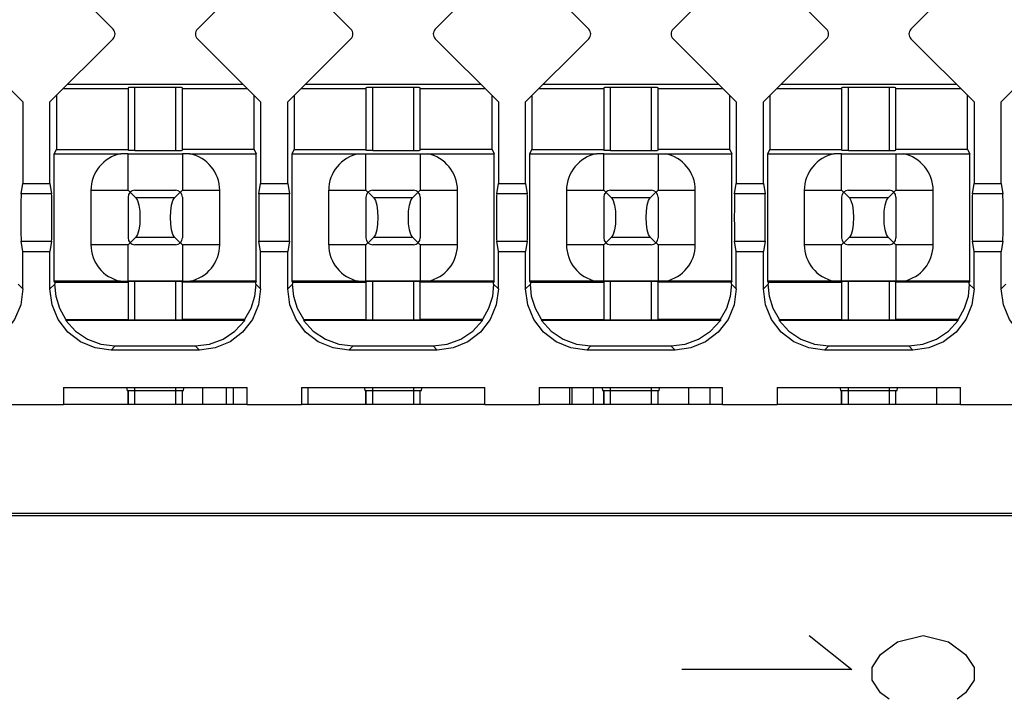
# Model space of a CAD drawing. Extents: x 0 to 1680, y 0 to 1188.
# Tile 39 of 53: x 1304 to 1318, y 1066 to 1076. Entities that reach past the tile are written whole.
import ezdxf

# ---------------------------------------------------------------- set-up
doc = ezdxf.new("R2010")
doc.units = 0
doc.header["$LTSCALE"] = 92.4
doc.layers.get('0').update_dxf_attribs({"linetype": 'CONTINUOUS'})
for name, color, linetype in [('02___PRT_ALL_AXES', 7, 'CONTINUOUS'), ('03___PRT_ALL_CURVES', 7, 'CONTINUOUS'), ('ALL_FEATURES', 7, 'CONTINUOUS')]:
    doc.layers.add(name, color=color, linetype=linetype)

msp = doc.modelspace()

# ---------------------------------------------------------------- linework, layer by layer
at = {"color": 7, "linetype": 'CONTINUOUS'}
for p, q in [((1305.146, 1070.324), (1305.146, 1070.124)), ((1305.946, 1070.124), (1305.946, 1070.324)), ((1306.246, 1070.124), (1306.246, 1070.374)), ((1306.596, 1070.124), (1306.596, 1070.374)), ((1306.696, 1070.124), (1306.696, 1070.374)), ((1307.796, 1070.124), (1307.796, 1070.374)), ((1308.646, 1070.324), (1308.646, 1070.124)), ((1309.446, 1070.124), (1309.446, 1070.324)), ((1311.646, 1070.124), (1311.646, 1070.374)), ((1311.68, 1070.124), (1311.68, 1070.374)), ((1311.996, 1070.124), (1311.996, 1070.374)), ((1312.146, 1070.324), (1312.146, 1070.124)), ((1312.946, 1070.124), (1312.946, 1070.324)), ((1313.396, 1070.124), (1313.396, 1070.374)), ((1313.712, 1070.124), (1313.712, 1070.374)), ((1315.646, 1070.324), (1315.646, 1070.124)), ((1316.446, 1070.124), (1316.446, 1070.324)), ((1317.046, 1070.124), (1317.046, 1070.374))]:
    msp.add_line(p, q, dxfattribs=at)
at = {"color": 9, "linetype": 'CONTINUOUS'}
for p, q in [((1305.246, 1070.124), (1305.246, 1070.324)), ((1305.846, 1070.324), (1305.846, 1070.124)), ((1308.746, 1070.124), (1308.746, 1070.324)), ((1309.346, 1070.324), (1309.346, 1070.124)), ((1312.246, 1070.124), (1312.246, 1070.324)), ((1312.846, 1070.324), (1312.846, 1070.124)), ((1315.746, 1070.124), (1315.746, 1070.324)), ((1316.346, 1070.324), (1316.346, 1070.124))]:
    msp.add_line(p, q, dxfattribs=at)
at = {"layer": '02___PRT_ALL_AXES', "color": 7, "linetype": 'CONTINUOUS'}
for p, q in [((1306.896, 1070.124), (1304.196, 1070.124)), ((1310.396, 1070.124), (1307.696, 1070.124)), ((1313.896, 1070.124), (1311.196, 1070.124)), ((1317.396, 1070.124), (1314.696, 1070.124))]:
    msp.add_line(p, q, dxfattribs=at)
at = {"layer": '03___PRT_ALL_CURVES', "color": 4, "linetype": 'CONTINUOUS'}
for p, q in [((1315.171, 1066.724), (1315.796, 1066.224)), ((1316.471, 1066.63), (1316.846, 1066.724)), ((1316.846, 1066.724), (1317.221, 1066.63)), ((1316.221, 1066.443), (1316.471, 1066.63)), ((1317.221, 1066.63), (1317.471, 1066.443)), ((1316.096, 1066.255), (1316.221, 1066.443)), ((1317.471, 1066.443), (1317.596, 1066.255)), ((1316.096, 1066.068), (1316.096, 1066.255)), ((1317.596, 1066.255), (1317.596, 1066.068)), ((1315.796, 1066.224), (1313.296, 1066.224)), ((1316.221, 1065.88), (1316.096, 1066.068)), ((1317.596, 1066.068), (1317.471, 1065.88)), ((1316.346, 1065.786), (1316.221, 1065.88)), ((1317.471, 1065.88), (1317.346, 1065.786))]:
    msp.add_line(p, q, dxfattribs=at)
at = {"layer": 'ALL_FEATURES', "color": 7, "linetype": 'CONTINUOUS'}
for p, q in [((1304.925, 1075.645), (1304.646, 1075.924)), ((1306.446, 1075.924), (1306.167, 1075.645)), ((1308.425, 1075.645), (1308.146, 1075.924)), ((1309.946, 1075.924), (1309.667, 1075.645)), ((1311.925, 1075.645), (1311.646, 1075.924)), ((1313.446, 1075.924), (1313.167, 1075.645)), ((1315.425, 1075.645), (1315.146, 1075.924)), ((1316.946, 1075.924), (1316.667, 1075.645)), ((1302.667, 1075.503), (1303.596, 1074.574)), ((1303.996, 1074.574), (1304.925, 1075.503)), ((1306.167, 1075.503), (1307.096, 1074.574)), ((1307.496, 1074.574), (1308.425, 1075.503)), ((1309.667, 1075.503), (1310.596, 1074.574)), ((1310.996, 1074.574), (1311.925, 1075.503)), ((1313.167, 1075.503), (1314.096, 1074.574)), ((1314.496, 1074.574), (1315.425, 1075.503)), ((1316.667, 1075.503), (1317.596, 1074.574)), ((1317.996, 1074.574), (1318.925, 1075.503)), ((1304.258, 1074.836), (1306.834, 1074.836)), ((1305.146, 1074.784), (1305.146, 1073.863)), ((1305.846, 1074.786), (1305.246, 1074.786)), ((1305.946, 1073.863), (1305.946, 1074.784)), ((1307.758, 1074.836), (1310.334, 1074.836)), ((1308.646, 1074.784), (1308.646, 1073.863)), ((1309.346, 1074.786), (1308.746, 1074.786)), ((1309.446, 1073.863), (1309.446, 1074.784)), ((1311.258, 1074.836), (1313.834, 1074.836)), ((1312.146, 1074.784), (1312.146, 1073.863)), ((1312.846, 1074.786), (1312.246, 1074.786)), ((1312.946, 1073.863), (1312.946, 1074.784)), ((1314.758, 1074.836), (1317.334, 1074.836)), ((1315.646, 1074.784), (1315.646, 1073.863)), ((1316.346, 1074.786), (1315.746, 1074.786)), ((1316.446, 1073.863), (1316.446, 1074.784)), ((1304.09, 1074.668), (1304.09, 1073.874)), ((1304.196, 1074.774), (1305.146, 1074.774)), ((1305.946, 1074.774), (1306.896, 1074.774)), ((1307.002, 1073.874), (1307.002, 1074.668)), ((1307.59, 1074.668), (1307.59, 1073.874)), ((1307.696, 1074.774), (1308.646, 1074.774)), ((1309.446, 1074.774), (1310.396, 1074.774)), ((1310.502, 1073.874), (1310.502, 1074.668)), ((1311.09, 1074.668), (1311.09, 1073.874)), ((1311.196, 1074.774), (1312.146, 1074.774)), ((1312.946, 1074.774), (1313.896, 1074.774)), ((1314.002, 1073.874), (1314.002, 1074.668)), ((1314.59, 1074.668), (1314.59, 1073.874)), ((1314.696, 1074.774), (1315.646, 1074.774)), ((1316.446, 1074.774), (1317.396, 1074.774)), ((1317.502, 1073.874), (1317.502, 1074.668)), ((1303.596, 1074.574), (1303.596, 1073.374)), ((1303.996, 1073.374), (1303.996, 1074.574)), ((1307.096, 1074.574), (1307.096, 1073.374)), ((1307.496, 1073.374), (1307.496, 1074.574)), ((1310.596, 1074.574), (1310.596, 1073.374)), ((1310.996, 1073.374), (1310.996, 1074.574)), ((1314.096, 1074.574), (1314.096, 1073.374)), ((1314.496, 1073.374), (1314.496, 1074.574)), ((1317.596, 1074.574), (1317.596, 1073.374)), ((1317.996, 1073.374), (1317.996, 1074.574)), ((1304.059, 1073.812), (1304.09, 1073.874)), ((1304.059, 1071.937), (1304.059, 1073.812)), ((1304.059, 1073.812), (1305.039, 1073.812)), ((1304.09, 1073.874), (1305.146, 1073.874)), ((1305.146, 1073.812), (1305.039, 1073.812)), ((1305.146, 1073.812), (1305.946, 1073.812)), ((1305.246, 1073.862), (1305.846, 1073.862)), ((1307.002, 1073.874), (1305.946, 1073.874)), ((1306.052, 1073.812), (1305.946, 1073.812)), ((1306.052, 1073.812), (1307.033, 1073.812)), ((1307.002, 1073.874), (1307.033, 1073.812)), ((1307.033, 1071.937), (1307.033, 1073.812)), ((1307.559, 1073.812), (1307.59, 1073.874)), ((1307.559, 1071.937), (1307.559, 1073.812)), ((1307.559, 1073.812), (1308.539, 1073.812)), ((1307.59, 1073.874), (1308.646, 1073.874)), ((1308.539, 1073.812), (1308.646, 1073.812)), ((1308.646, 1073.812), (1309.446, 1073.812)), ((1308.746, 1073.862), (1309.346, 1073.862)), ((1310.502, 1073.874), (1309.446, 1073.874)), ((1309.446, 1073.812), (1309.552, 1073.812)), ((1309.552, 1073.812), (1310.533, 1073.812)), ((1310.502, 1073.874), (1310.533, 1073.812)), ((1310.533, 1071.937), (1310.533, 1073.812)), ((1311.059, 1073.812), (1311.09, 1073.874)), ((1311.059, 1071.937), (1311.059, 1073.812)), ((1311.059, 1073.812), (1312.039, 1073.812)), ((1311.09, 1073.874), (1312.146, 1073.874)), ((1312.146, 1073.812), (1312.039, 1073.812)), ((1312.146, 1073.812), (1312.946, 1073.812)), ((1312.246, 1073.862), (1312.846, 1073.862)), ((1314.002, 1073.874), (1312.946, 1073.874)), ((1312.946, 1073.812), (1313.052, 1073.812)), ((1313.052, 1073.812), (1314.033, 1073.812)), ((1314.002, 1073.874), (1314.033, 1073.812)), ((1314.033, 1071.937), (1314.033, 1073.812)), ((1314.559, 1073.812), (1314.59, 1073.874)), ((1314.559, 1071.937), (1314.559, 1073.812)), ((1314.559, 1073.812), (1315.539, 1073.812)), ((1314.59, 1073.874), (1315.646, 1073.874)), ((1315.646, 1073.812), (1315.539, 1073.812)), ((1315.646, 1073.812), (1316.446, 1073.812)), ((1315.746, 1073.862), (1316.346, 1073.862)), ((1317.502, 1073.874), (1316.446, 1073.874)), ((1316.446, 1073.812), (1316.552, 1073.812)), ((1316.552, 1073.812), (1317.533, 1073.812)), ((1317.502, 1073.874), (1317.533, 1073.812)), ((1317.533, 1071.937), (1317.533, 1073.812)), ((1303.571, 1073.223), (1303.596, 1073.374)), ((1303.596, 1073.374), (1303.996, 1073.374)), ((1303.996, 1073.374), (1304.02, 1073.223)), ((1307.071, 1073.223), (1307.096, 1073.374)), ((1307.096, 1073.374), (1307.496, 1073.374)), ((1307.496, 1073.374), (1307.52, 1073.223)), ((1310.571, 1073.223), (1310.596, 1073.374)), ((1310.596, 1073.374), (1310.996, 1073.374)), ((1310.996, 1073.374), (1311.02, 1073.223)), ((1314.071, 1073.223), (1314.096, 1073.374)), ((1314.096, 1073.374), (1314.496, 1073.374)), ((1314.496, 1073.374), (1314.52, 1073.223)), ((1317.571, 1073.223), (1317.596, 1073.374)), ((1317.596, 1073.374), (1317.996, 1073.374)), ((1317.996, 1073.374), (1318.02, 1073.223)), ((1304.597, 1073.274), (1304.597, 1072.474)), ((1305.146, 1073.274), (1305.175, 1073.245)), ((1305.178, 1073.247), (1305.261, 1073.164)), ((1305.246, 1073.274), (1305.846, 1073.274)), ((1305.914, 1073.247), (1305.83, 1073.164)), ((1305.917, 1073.245), (1305.946, 1073.274)), ((1306.494, 1072.474), (1306.494, 1073.274)), ((1308.097, 1073.274), (1308.097, 1072.474)), ((1308.646, 1073.274), (1308.675, 1073.245)), ((1308.678, 1073.247), (1308.761, 1073.164)), ((1308.746, 1073.274), (1309.346, 1073.274)), ((1309.414, 1073.247), (1309.33, 1073.164)), ((1309.417, 1073.245), (1309.446, 1073.274)), ((1309.994, 1072.474), (1309.994, 1073.274)), ((1311.597, 1073.274), (1311.597, 1072.474)), ((1312.146, 1073.274), (1312.175, 1073.245)), ((1312.178, 1073.247), (1312.261, 1073.164)), ((1312.246, 1073.274), (1312.846, 1073.274)), ((1312.914, 1073.247), (1312.83, 1073.164)), ((1312.917, 1073.245), (1312.946, 1073.274)), ((1313.494, 1072.474), (1313.494, 1073.274)), ((1315.097, 1073.274), (1315.097, 1072.474)), ((1315.646, 1073.274), (1315.675, 1073.245)), ((1315.678, 1073.247), (1315.761, 1073.164)), ((1315.746, 1073.274), (1316.346, 1073.274)), ((1316.414, 1073.247), (1316.33, 1073.164)), ((1316.417, 1073.245), (1316.446, 1073.274)), ((1316.994, 1072.474), (1316.994, 1073.274)), ((1305.146, 1073.174), (1305.146, 1072.574)), ((1305.946, 1073.174), (1305.946, 1072.574)), ((1308.646, 1073.174), (1308.646, 1072.574)), ((1309.446, 1073.174), (1309.446, 1072.574)), ((1312.146, 1073.174), (1312.146, 1072.574)), ((1312.946, 1073.174), (1312.946, 1072.574)), ((1315.646, 1073.174), (1315.646, 1072.574)), ((1316.446, 1073.174), (1316.446, 1072.574)), ((1303.596, 1072.374), (1303.571, 1072.524)), ((1304.02, 1072.524), (1303.996, 1072.374)), ((1305.146, 1072.474), (1305.175, 1072.503)), ((1305.261, 1072.584), (1305.178, 1072.501)), ((1305.846, 1072.474), (1305.246, 1072.474)), ((1305.914, 1072.501), (1305.83, 1072.584)), ((1305.917, 1072.503), (1305.946, 1072.474)), ((1307.096, 1072.374), (1307.071, 1072.524)), ((1307.52, 1072.524), (1307.496, 1072.374)), ((1308.646, 1072.474), (1308.675, 1072.503)), ((1308.761, 1072.584), (1308.678, 1072.501)), ((1309.346, 1072.474), (1308.746, 1072.474)), ((1309.414, 1072.501), (1309.33, 1072.584)), ((1309.417, 1072.503), (1309.446, 1072.474)), ((1310.596, 1072.374), (1310.571, 1072.524)), ((1311.02, 1072.524), (1310.996, 1072.374)), ((1312.146, 1072.474), (1312.175, 1072.503)), ((1312.261, 1072.584), (1312.178, 1072.501)), ((1312.846, 1072.474), (1312.246, 1072.474)), ((1312.914, 1072.501), (1312.83, 1072.584)), ((1312.917, 1072.503), (1312.946, 1072.474)), ((1314.096, 1072.374), (1314.071, 1072.524)), ((1314.52, 1072.524), (1314.496, 1072.374)), ((1315.646, 1072.474), (1315.675, 1072.503)), ((1315.761, 1072.584), (1315.678, 1072.501)), ((1316.346, 1072.474), (1315.746, 1072.474)), ((1316.414, 1072.501), (1316.33, 1072.584)), ((1316.417, 1072.503), (1316.446, 1072.474)), ((1317.596, 1072.374), (1317.571, 1072.524)), ((1318.02, 1072.524), (1317.996, 1072.374)), ((1303.596, 1071.824), (1303.596, 1072.374)), ((1303.596, 1072.374), (1303.996, 1072.374)), ((1303.996, 1071.824), (1303.996, 1072.374)), ((1307.096, 1071.824), (1307.096, 1072.374)), ((1307.096, 1072.374), (1307.496, 1072.374)), ((1307.496, 1071.824), (1307.496, 1072.374)), ((1310.596, 1071.824), (1310.596, 1072.374)), ((1310.596, 1072.374), (1310.996, 1072.374)), ((1310.996, 1071.824), (1310.996, 1072.374)), ((1314.096, 1071.824), (1314.096, 1072.374)), ((1314.096, 1072.374), (1314.496, 1072.374)), ((1314.496, 1071.824), (1314.496, 1072.374)), ((1317.596, 1071.824), (1317.596, 1072.374)), ((1317.596, 1072.374), (1317.996, 1072.374)), ((1317.996, 1071.824), (1317.996, 1072.374)), ((1304.066, 1071.924), (1304.059, 1071.937)), ((1305.034, 1071.937), (1304.059, 1071.937)), ((1304.066, 1071.924), (1304.066, 1071.894)), ((1304.066, 1071.924), (1305.146, 1071.924)), ((1305.034, 1071.937), (1305.146, 1071.937)), ((1305.946, 1071.937), (1305.146, 1071.937)), ((1305.146, 1071.929), (1305.146, 1071.369)), ((1305.846, 1071.931), (1305.246, 1071.931)), ((1305.946, 1071.937), (1306.058, 1071.937)), ((1305.946, 1071.369), (1305.946, 1071.929)), ((1307.026, 1071.924), (1305.946, 1071.924)), ((1307.033, 1071.937), (1306.058, 1071.937)), ((1307.033, 1071.937), (1307.026, 1071.924)), ((1307.026, 1071.894), (1307.026, 1071.924)), ((1307.566, 1071.924), (1307.559, 1071.937)), ((1308.534, 1071.937), (1307.559, 1071.937)), ((1307.566, 1071.924), (1307.566, 1071.894)), ((1307.566, 1071.924), (1308.646, 1071.924)), ((1308.534, 1071.937), (1308.646, 1071.937)), ((1309.446, 1071.937), (1308.646, 1071.937)), ((1308.646, 1071.929), (1308.646, 1071.369)), ((1309.346, 1071.931), (1308.746, 1071.931)), ((1309.558, 1071.937), (1309.446, 1071.937)), ((1309.446, 1071.369), (1309.446, 1071.929)), ((1310.526, 1071.924), (1309.446, 1071.924)), ((1310.533, 1071.937), (1309.558, 1071.937)), ((1310.533, 1071.937), (1310.526, 1071.924)), ((1310.526, 1071.894), (1310.526, 1071.924)), ((1311.066, 1071.924), (1311.059, 1071.937)), ((1312.034, 1071.937), (1311.059, 1071.937)), ((1311.066, 1071.924), (1311.066, 1071.894)), ((1311.066, 1071.924), (1312.146, 1071.924)), ((1312.146, 1071.937), (1312.034, 1071.937)), ((1312.946, 1071.937), (1312.146, 1071.937)), ((1312.146, 1071.929), (1312.146, 1071.369)), ((1312.846, 1071.931), (1312.246, 1071.931)), ((1313.058, 1071.937), (1312.946, 1071.937)), ((1312.946, 1071.369), (1312.946, 1071.929)), ((1314.026, 1071.924), (1312.946, 1071.924)), ((1314.033, 1071.937), (1313.058, 1071.937)), ((1314.033, 1071.937), (1314.026, 1071.924)), ((1314.026, 1071.894), (1314.026, 1071.924)), ((1314.566, 1071.924), (1314.559, 1071.937)), ((1315.534, 1071.937), (1314.559, 1071.937)), ((1314.566, 1071.924), (1314.566, 1071.894)), ((1314.566, 1071.924), (1315.646, 1071.924)), ((1315.646, 1071.937), (1315.534, 1071.937)), ((1316.446, 1071.937), (1315.646, 1071.937)), ((1315.646, 1071.929), (1315.646, 1071.369)), ((1316.346, 1071.931), (1315.746, 1071.931)), ((1316.558, 1071.937), (1316.446, 1071.937)), ((1316.446, 1071.369), (1316.446, 1071.929)), ((1317.526, 1071.924), (1316.446, 1071.924)), ((1317.533, 1071.937), (1316.558, 1071.937)), ((1317.533, 1071.937), (1317.526, 1071.924)), ((1317.526, 1071.894), (1317.526, 1071.924)), ((1306.863, 1071.358), (1304.229, 1071.358)), ((1304.23, 1071.374), (1304.23, 1071.358)), ((1304.231, 1071.374), (1305.146, 1071.374)), ((1305.246, 1071.367), (1305.846, 1071.367)), ((1306.861, 1071.374), (1305.946, 1071.374)), ((1306.863, 1071.358), (1306.861, 1071.374)), ((1310.363, 1071.358), (1307.729, 1071.358)), ((1307.73, 1071.374), (1307.73, 1071.358)), ((1307.731, 1071.374), (1308.646, 1071.374)), ((1308.746, 1071.367), (1309.346, 1071.367)), ((1310.361, 1071.374), (1309.446, 1071.374)), ((1310.363, 1071.358), (1310.361, 1071.374)), ((1313.863, 1071.358), (1311.229, 1071.358)), ((1311.23, 1071.374), (1311.23, 1071.358)), ((1311.231, 1071.374), (1312.146, 1071.374)), ((1312.246, 1071.367), (1312.846, 1071.367)), ((1313.861, 1071.374), (1312.946, 1071.374)), ((1317.363, 1071.358), (1314.729, 1071.358)), ((1314.73, 1071.374), (1314.73, 1071.358)), ((1314.731, 1071.374), (1315.646, 1071.374)), ((1315.746, 1071.367), (1316.346, 1071.367)), ((1317.361, 1071.374), (1316.446, 1071.374)), ((1317.363, 1071.358), (1317.361, 1071.374)), ((1306.196, 1070.924), (1304.896, 1070.924)), ((1304.958, 1070.986), (1306.134, 1070.986)), ((1309.696, 1070.924), (1308.396, 1070.924)), ((1308.458, 1070.986), (1309.634, 1070.986)), ((1313.196, 1070.924), (1311.896, 1070.924)), ((1311.958, 1070.986), (1313.134, 1070.986)), ((1316.696, 1070.924), (1315.396, 1070.924)), ((1315.458, 1070.986), (1316.634, 1070.986)), ((1304.196, 1070.374), (1304.196, 1070.124)), ((1304.196, 1070.374), (1306.896, 1070.374)), ((1305.12, 1070.374), (1305.133, 1070.324)), ((1305.958, 1070.324), (1305.133, 1070.324)), ((1305.146, 1070.124), (1305.146, 1070.324)), ((1305.958, 1070.324), (1305.972, 1070.374)), ((1306.896, 1070.124), (1306.896, 1070.374)), ((1307.696, 1070.374), (1307.696, 1070.124)), ((1307.696, 1070.374), (1310.396, 1070.374)), ((1308.62, 1070.374), (1308.633, 1070.324)), ((1309.458, 1070.324), (1308.633, 1070.324)), ((1308.646, 1070.124), (1308.646, 1070.324)), ((1309.458, 1070.324), (1309.472, 1070.374)), ((1310.396, 1070.124), (1310.396, 1070.374)), ((1311.196, 1070.374), (1311.196, 1070.124)), ((1311.196, 1070.374), (1313.896, 1070.374)), ((1312.12, 1070.374), (1312.133, 1070.324)), ((1312.958, 1070.324), (1312.133, 1070.324)), ((1312.146, 1070.124), (1312.146, 1070.324)), ((1312.958, 1070.324), (1312.972, 1070.374)), ((1313.896, 1070.124), (1313.896, 1070.374)), ((1314.696, 1070.374), (1314.696, 1070.124)), ((1314.696, 1070.374), (1317.396, 1070.374)), ((1315.62, 1070.374), (1315.633, 1070.324)), ((1316.458, 1070.324), (1315.633, 1070.324)), ((1315.646, 1070.124), (1315.646, 1070.324)), ((1316.458, 1070.324), (1316.472, 1070.374)), ((1317.396, 1070.124), (1317.396, 1070.374)), ((1303.396, 1070.124), (1304.196, 1070.124)), ((1306.896, 1070.124), (1307.696, 1070.124)), ((1310.396, 1070.124), (1311.196, 1070.124)), ((1313.896, 1070.124), (1314.696, 1070.124)), ((1317.396, 1070.124), (1318.196, 1070.124)), ((1285.38, 1068.489), (1346.95, 1068.489)), ((1285.415, 1068.524), (1346.915, 1068.524))]:
    msp.add_line(p, q, dxfattribs=at)
at = {"layer": 'ALL_FEATURES', "color": 9, "linetype": 'CONTINUOUS'}
for p, q in [((1305.246, 1073.862), (1305.246, 1074.786)), ((1305.846, 1074.786), (1305.846, 1073.862)), ((1308.746, 1073.862), (1308.746, 1074.786)), ((1309.346, 1074.786), (1309.346, 1073.862)), ((1312.246, 1073.862), (1312.246, 1074.786)), ((1312.846, 1074.786), (1312.846, 1073.862)), ((1315.746, 1073.862), (1315.746, 1074.786)), ((1316.346, 1074.786), (1316.346, 1073.862)), ((1305.146, 1073.274), (1305.146, 1073.812)), ((1305.946, 1073.812), (1305.946, 1073.274)), ((1308.646, 1073.274), (1308.646, 1073.812)), ((1309.446, 1073.812), (1309.446, 1073.274)), ((1312.146, 1073.274), (1312.146, 1073.812)), ((1312.946, 1073.812), (1312.946, 1073.274)), ((1315.646, 1073.274), (1315.646, 1073.812)), ((1316.446, 1073.812), (1316.446, 1073.274)), ((1304.02, 1073.223), (1303.571, 1073.223)), ((1304.597, 1073.274), (1305.146, 1073.274)), ((1305.946, 1073.274), (1306.494, 1073.274)), ((1307.52, 1073.223), (1307.071, 1073.223)), ((1308.097, 1073.274), (1308.646, 1073.274)), ((1309.446, 1073.274), (1309.994, 1073.274)), ((1311.02, 1073.223), (1310.571, 1073.223)), ((1311.597, 1073.274), (1312.146, 1073.274)), ((1312.946, 1073.274), (1313.494, 1073.274)), ((1314.52, 1073.223), (1314.071, 1073.223)), ((1315.097, 1073.274), (1315.646, 1073.274)), ((1316.446, 1073.274), (1316.994, 1073.274)), ((1318.02, 1073.223), (1317.571, 1073.223)), ((1305.83, 1073.164), (1305.261, 1073.164)), ((1309.33, 1073.164), (1308.761, 1073.164)), ((1312.83, 1073.164), (1312.261, 1073.164)), ((1316.33, 1073.164), (1315.761, 1073.164)), ((1303.571, 1072.524), (1304.02, 1072.524)), ((1305.146, 1072.474), (1304.597, 1072.474)), ((1305.146, 1071.937), (1305.146, 1072.474)), ((1305.261, 1072.584), (1305.83, 1072.584)), ((1305.946, 1072.474), (1305.946, 1071.937)), ((1306.494, 1072.474), (1305.946, 1072.474)), ((1307.071, 1072.524), (1307.52, 1072.524)), ((1308.646, 1072.474), (1308.097, 1072.474)), ((1308.646, 1071.937), (1308.646, 1072.474)), ((1308.761, 1072.584), (1309.33, 1072.584)), ((1309.446, 1072.474), (1309.446, 1071.937)), ((1309.994, 1072.474), (1309.446, 1072.474)), ((1310.571, 1072.524), (1311.02, 1072.524)), ((1312.146, 1072.474), (1311.597, 1072.474)), ((1312.146, 1071.937), (1312.146, 1072.474)), ((1312.261, 1072.584), (1312.83, 1072.584)), ((1312.946, 1072.474), (1312.946, 1071.937)), ((1313.494, 1072.474), (1312.946, 1072.474)), ((1314.071, 1072.524), (1314.52, 1072.524)), ((1315.646, 1072.474), (1315.097, 1072.474)), ((1315.646, 1071.937), (1315.646, 1072.474)), ((1315.761, 1072.584), (1316.33, 1072.584)), ((1316.446, 1072.474), (1316.446, 1071.937)), ((1316.994, 1072.474), (1316.446, 1072.474)), ((1317.571, 1072.524), (1318.02, 1072.524)), ((1303.526, 1071.894), (1303.596, 1071.824)), ((1303.996, 1071.824), (1304.066, 1071.894)), ((1305.246, 1071.367), (1305.246, 1071.931)), ((1305.846, 1071.931), (1305.846, 1071.367)), ((1307.026, 1071.894), (1307.096, 1071.824)), ((1307.496, 1071.824), (1307.566, 1071.894)), ((1308.746, 1071.367), (1308.746, 1071.931)), ((1309.346, 1071.931), (1309.346, 1071.367)), ((1310.526, 1071.894), (1310.596, 1071.824)), ((1310.996, 1071.824), (1311.066, 1071.894)), ((1312.246, 1071.367), (1312.246, 1071.931)), ((1312.846, 1071.931), (1312.846, 1071.367)), ((1314.026, 1071.894), (1314.096, 1071.824)), ((1314.496, 1071.824), (1314.566, 1071.894)), ((1315.746, 1071.367), (1315.746, 1071.931)), ((1316.346, 1071.931), (1316.346, 1071.367)), ((1317.526, 1071.894), (1317.596, 1071.824)), ((1317.996, 1071.824), (1318.066, 1071.894)), ((1304.958, 1070.986), (1304.896, 1070.924)), ((1306.196, 1070.924), (1306.134, 1070.986)), ((1308.458, 1070.986), (1308.396, 1070.924)), ((1309.696, 1070.924), (1309.634, 1070.986)), ((1311.958, 1070.986), (1311.896, 1070.924)), ((1313.196, 1070.924), (1313.134, 1070.986)), ((1315.458, 1070.986), (1315.396, 1070.924)), ((1316.696, 1070.924), (1316.634, 1070.986)), ((1305.246, 1070.324), (1305.246, 1070.374)), ((1305.846, 1070.374), (1305.846, 1070.324)), ((1308.746, 1070.324), (1308.746, 1070.374)), ((1309.346, 1070.374), (1309.346, 1070.324)), ((1312.246, 1070.324), (1312.246, 1070.374)), ((1312.846, 1070.374), (1312.846, 1070.324)), ((1315.746, 1070.324), (1315.746, 1070.374)), ((1316.346, 1070.374), (1316.346, 1070.324))]:
    msp.add_line(p, q, dxfattribs=at)
at = {"layer": 'ALL_FEATURES', "color": 7, "linetype": 'CONTINUOUS'}
for points in [[(1305.246, 1074.786), (1305.196, 1074.786), (1305.159, 1074.785), (1305.146, 1074.784)], [(1305.946, 1074.784), (1305.932, 1074.785), (1305.896, 1074.786), (1305.846, 1074.786)], [(1308.746, 1074.786), (1308.696, 1074.786), (1308.659, 1074.785), (1308.646, 1074.784)], [(1309.446, 1074.784), (1309.432, 1074.785), (1309.396, 1074.786), (1309.346, 1074.786)], [(1312.246, 1074.786), (1312.196, 1074.786), (1312.159, 1074.785), (1312.146, 1074.784)], [(1312.946, 1074.784), (1312.932, 1074.785), (1312.896, 1074.786), (1312.846, 1074.786)], [(1315.746, 1074.786), (1315.696, 1074.786), (1315.659, 1074.785), (1315.646, 1074.784)], [(1316.446, 1074.784), (1316.432, 1074.785), (1316.396, 1074.786), (1316.346, 1074.786)], [(1305.246, 1073.862), (1305.196, 1073.862), (1305.159, 1073.862), (1305.146, 1073.863)], [(1305.846, 1073.862), (1305.896, 1073.862), (1305.932, 1073.862), (1305.946, 1073.863)], [(1308.746, 1073.862), (1308.696, 1073.862), (1308.659, 1073.862), (1308.646, 1073.863)], [(1309.346, 1073.862), (1309.396, 1073.862), (1309.432, 1073.862), (1309.446, 1073.863)], [(1312.246, 1073.862), (1312.196, 1073.862), (1312.159, 1073.862), (1312.146, 1073.863)], [(1312.846, 1073.862), (1312.896, 1073.862), (1312.932, 1073.862), (1312.946, 1073.863)], [(1315.746, 1073.862), (1315.696, 1073.862), (1315.659, 1073.862), (1315.646, 1073.863)], [(1316.346, 1073.862), (1316.396, 1073.862), (1316.432, 1073.862), (1316.446, 1073.863)], [(1303.571, 1073.223), (1303.57, 1073.192), (1303.569, 1073.115), (1303.569, 1073.003), (1303.568, 1072.874)], [(1304.023, 1072.874), (1304.023, 1073.003), (1304.023, 1073.115), (1304.022, 1073.192), (1304.02, 1073.223)], [(1307.071, 1073.223), (1307.07, 1073.192), (1307.069, 1073.115), (1307.069, 1073.003), (1307.068, 1072.874)], [(1307.523, 1072.874), (1307.523, 1073.003), (1307.523, 1073.115), (1307.522, 1073.192), (1307.52, 1073.223)], [(1310.571, 1073.223), (1310.57, 1073.192), (1310.569, 1073.115), (1310.569, 1073.003), (1310.568, 1072.874)], [(1311.023, 1072.874), (1311.023, 1073.003), (1311.023, 1073.115), (1311.022, 1073.192), (1311.02, 1073.223)], [(1314.071, 1073.223), (1314.07, 1073.192), (1314.069, 1073.115), (1314.069, 1073.003), (1314.068, 1072.874)], [(1314.523, 1072.874), (1314.523, 1073.003), (1314.523, 1073.115), (1314.522, 1073.192), (1314.52, 1073.223)], [(1317.571, 1073.223), (1317.57, 1073.192), (1317.569, 1073.115), (1317.569, 1073.003), (1317.568, 1072.874)], [(1318.023, 1072.874), (1318.023, 1073.003), (1318.023, 1073.115), (1318.022, 1073.192), (1318.02, 1073.223)], [(1305.261, 1073.164), (1305.285, 1073.123), (1305.305, 1073.055), (1305.317, 1072.969), (1305.321, 1072.874)], [(1305.771, 1072.874), (1305.775, 1072.969), (1305.787, 1073.055), (1305.806, 1073.122), (1305.83, 1073.164)], [(1308.761, 1073.164), (1308.785, 1073.123), (1308.805, 1073.055), (1308.817, 1072.969), (1308.821, 1072.874)], [(1309.271, 1072.874), (1309.275, 1072.969), (1309.287, 1073.055), (1309.306, 1073.122), (1309.33, 1073.164)], [(1312.261, 1073.164), (1312.285, 1073.123), (1312.305, 1073.055), (1312.317, 1072.969), (1312.321, 1072.874)], [(1312.771, 1072.874), (1312.775, 1072.969), (1312.787, 1073.055), (1312.806, 1073.122), (1312.83, 1073.164)], [(1315.761, 1073.164), (1315.785, 1073.123), (1315.805, 1073.055), (1315.817, 1072.969), (1315.821, 1072.874)], [(1316.271, 1072.874), (1316.275, 1072.969), (1316.287, 1073.055), (1316.306, 1073.122), (1316.33, 1073.164)], [(1303.568, 1072.874), (1303.569, 1072.744), (1303.569, 1072.633), (1303.57, 1072.556), (1303.571, 1072.524)], [(1304.02, 1072.524), (1304.022, 1072.556), (1304.023, 1072.633), (1304.023, 1072.744), (1304.023, 1072.874)], [(1305.321, 1072.874), (1305.317, 1072.778), (1305.305, 1072.693), (1305.286, 1072.625), (1305.261, 1072.584)], [(1305.83, 1072.584), (1305.806, 1072.625), (1305.787, 1072.693), (1305.775, 1072.779), (1305.771, 1072.874)], [(1307.068, 1072.874), (1307.069, 1072.744), (1307.069, 1072.633), (1307.07, 1072.556), (1307.071, 1072.524)], [(1307.52, 1072.524), (1307.522, 1072.556), (1307.523, 1072.633), (1307.523, 1072.744), (1307.523, 1072.874)], [(1308.821, 1072.874), (1308.817, 1072.778), (1308.805, 1072.693), (1308.786, 1072.625), (1308.761, 1072.584)], [(1309.33, 1072.584), (1309.306, 1072.625), (1309.287, 1072.693), (1309.275, 1072.779), (1309.271, 1072.874)], [(1310.568, 1072.874), (1310.569, 1072.744), (1310.569, 1072.633), (1310.57, 1072.556), (1310.571, 1072.524)], [(1311.02, 1072.524), (1311.022, 1072.556), (1311.023, 1072.633), (1311.023, 1072.744), (1311.023, 1072.874)], [(1312.321, 1072.874), (1312.317, 1072.778), (1312.305, 1072.693), (1312.286, 1072.625), (1312.261, 1072.584)], [(1312.83, 1072.584), (1312.806, 1072.625), (1312.787, 1072.693), (1312.775, 1072.779), (1312.771, 1072.874)], [(1314.068, 1072.874), (1314.069, 1072.744), (1314.069, 1072.633), (1314.07, 1072.556), (1314.071, 1072.524)], [(1314.52, 1072.524), (1314.522, 1072.556), (1314.523, 1072.633), (1314.523, 1072.744), (1314.523, 1072.874)], [(1315.821, 1072.874), (1315.817, 1072.778), (1315.805, 1072.693), (1315.786, 1072.625), (1315.761, 1072.584)], [(1316.33, 1072.584), (1316.306, 1072.625), (1316.287, 1072.693), (1316.275, 1072.779), (1316.271, 1072.874)], [(1317.568, 1072.874), (1317.569, 1072.744), (1317.569, 1072.633), (1317.57, 1072.556), (1317.571, 1072.524)], [(1318.02, 1072.524), (1318.022, 1072.556), (1318.023, 1072.633), (1318.023, 1072.744), (1318.023, 1072.874)], [(1304.231, 1071.374), (1304.14, 1071.534), (1304.085, 1071.71), (1304.066, 1071.894)], [(1305.246, 1071.931), (1305.196, 1071.931), (1305.159, 1071.93), (1305.146, 1071.929)], [(1305.946, 1071.929), (1305.932, 1071.93), (1305.896, 1071.931), (1305.846, 1071.931)], [(1307.026, 1071.894), (1307.007, 1071.71), (1306.951, 1071.534), (1306.861, 1071.374)], [(1307.731, 1071.374), (1307.64, 1071.534), (1307.585, 1071.71), (1307.566, 1071.894)], [(1308.746, 1071.931), (1308.696, 1071.931), (1308.659, 1071.93), (1308.646, 1071.929)], [(1309.446, 1071.929), (1309.432, 1071.93), (1309.396, 1071.931), (1309.346, 1071.931)], [(1310.526, 1071.894), (1310.507, 1071.71), (1310.451, 1071.534), (1310.361, 1071.374)], [(1311.231, 1071.374), (1311.14, 1071.534), (1311.085, 1071.71), (1311.066, 1071.894)], [(1312.246, 1071.931), (1312.196, 1071.931), (1312.159, 1071.93), (1312.146, 1071.929)], [(1312.946, 1071.929), (1312.932, 1071.93), (1312.896, 1071.931), (1312.846, 1071.931)], [(1314.026, 1071.894), (1314.007, 1071.71), (1313.951, 1071.534), (1313.861, 1071.374)], [(1314.731, 1071.374), (1314.64, 1071.534), (1314.585, 1071.71), (1314.566, 1071.894)], [(1315.746, 1071.931), (1315.696, 1071.931), (1315.659, 1071.93), (1315.646, 1071.929)], [(1316.446, 1071.929), (1316.432, 1071.93), (1316.396, 1071.931), (1316.346, 1071.931)], [(1317.526, 1071.894), (1317.507, 1071.71), (1317.451, 1071.534), (1317.361, 1071.374)], [(1303.596, 1071.824), (1303.565, 1071.59), (1303.475, 1071.373), (1303.332, 1071.187), (1303.146, 1071.045), (1302.929, 1070.955), (1302.696, 1070.924)], [(1304.896, 1070.924), (1304.662, 1070.955), (1304.445, 1071.045), (1304.259, 1071.187), (1304.117, 1071.373), (1304.027, 1071.59), (1303.996, 1071.824)], [(1307.096, 1071.824), (1307.065, 1071.59), (1306.975, 1071.373), (1306.832, 1071.187), (1306.646, 1071.045), (1306.429, 1070.955), (1306.196, 1070.924)], [(1308.396, 1070.924), (1308.162, 1070.955), (1307.945, 1071.045), (1307.759, 1071.187), (1307.617, 1071.373), (1307.527, 1071.59), (1307.496, 1071.824)], [(1310.596, 1071.824), (1310.565, 1071.59), (1310.475, 1071.373), (1310.332, 1071.187), (1310.146, 1071.045), (1309.929, 1070.955), (1309.696, 1070.924)], [(1311.896, 1070.924), (1311.662, 1070.955), (1311.445, 1071.045), (1311.259, 1071.187), (1311.117, 1071.373), (1311.027, 1071.59), (1310.996, 1071.824)], [(1314.096, 1071.824), (1314.065, 1071.59), (1313.975, 1071.373), (1313.832, 1071.187), (1313.646, 1071.045), (1313.429, 1070.955), (1313.196, 1070.924)], [(1315.396, 1070.924), (1315.162, 1070.955), (1314.945, 1071.045), (1314.759, 1071.187), (1314.617, 1071.373), (1314.527, 1071.59), (1314.496, 1071.824)], [(1317.596, 1071.824), (1317.565, 1071.59), (1317.475, 1071.373), (1317.332, 1071.187), (1317.146, 1071.045), (1316.929, 1070.955), (1316.696, 1070.924)], [(1318.896, 1070.924), (1318.662, 1070.955), (1318.445, 1071.045), (1318.259, 1071.187), (1318.117, 1071.373), (1318.027, 1071.59), (1317.996, 1071.824)], [(1304.229, 1071.358), (1304.372, 1071.203), (1304.549, 1071.084), (1304.747, 1071.011), (1304.958, 1070.986)], [(1305.146, 1071.369), (1305.159, 1071.368), (1305.196, 1071.367), (1305.246, 1071.367)], [(1305.846, 1071.367), (1305.896, 1071.367), (1305.932, 1071.368), (1305.946, 1071.369)], [(1306.134, 1070.986), (1306.344, 1071.011), (1306.543, 1071.084), (1306.719, 1071.203), (1306.863, 1071.358)], [(1307.729, 1071.358), (1307.872, 1071.203), (1308.049, 1071.084), (1308.247, 1071.011), (1308.458, 1070.986)], [(1308.646, 1071.369), (1308.659, 1071.368), (1308.696, 1071.367), (1308.746, 1071.367)], [(1309.346, 1071.367), (1309.396, 1071.367), (1309.432, 1071.368), (1309.446, 1071.369)], [(1309.634, 1070.986), (1309.844, 1071.011), (1310.043, 1071.084), (1310.219, 1071.203), (1310.363, 1071.358)], [(1311.229, 1071.358), (1311.372, 1071.203), (1311.549, 1071.084), (1311.747, 1071.011), (1311.958, 1070.986)], [(1312.146, 1071.369), (1312.159, 1071.368), (1312.196, 1071.367), (1312.246, 1071.367)], [(1312.846, 1071.367), (1312.896, 1071.367), (1312.932, 1071.368), (1312.946, 1071.369)], [(1313.134, 1070.986), (1313.344, 1071.011), (1313.543, 1071.084), (1313.719, 1071.203), (1313.863, 1071.358)], [(1313.861, 1071.374), (1313.862, 1071.369), (1313.862, 1071.364), (1313.863, 1071.358)], [(1314.729, 1071.358), (1314.872, 1071.203), (1315.049, 1071.084), (1315.247, 1071.011), (1315.458, 1070.986)], [(1315.646, 1071.369), (1315.659, 1071.368), (1315.696, 1071.367), (1315.746, 1071.367)], [(1316.346, 1071.367), (1316.396, 1071.367), (1316.432, 1071.368), (1316.446, 1071.369)], [(1316.634, 1070.986), (1316.844, 1071.011), (1317.043, 1071.084), (1317.219, 1071.203), (1317.363, 1071.358)]]:
    msp.add_lwpolyline(points, dxfattribs=at)
for centre, radius, start, end in [((1304.854, 1075.574), 0.1, 315, 45), ((1306.237, 1075.574), 0.1, 135, 225), ((1308.354, 1075.574), 0.1, 315, 45), ((1309.737, 1075.574), 0.1, 135, 225), ((1311.854, 1075.574), 0.1, 315, 45), ((1313.237, 1075.574), 0.1, 135, 225), ((1315.354, 1075.574), 0.1, 315, 45), ((1316.737, 1075.574), 0.1, 135, 225), ((1305.146, 1073.274), 0.548, 101.2016, 180), ((1305.946, 1073.274), 0.548, 0, 78.7984), ((1308.646, 1073.274), 0.548, 101.2016, 180), ((1309.446, 1073.274), 0.548, 0, 78.7984), ((1312.146, 1073.274), 0.548, 101.2016, 180), ((1312.946, 1073.274), 0.548, 0, 78.7984), ((1315.646, 1073.274), 0.548, 101.2016, 180), ((1316.446, 1073.274), 0.548, 0, 78.7984), ((1305.246, 1073.174), 0.1, 90, 180), ((1305.846, 1073.174), 0.1, 0, 90), ((1308.746, 1073.174), 0.1, 90, 180), ((1309.346, 1073.174), 0.1, 0, 90), ((1312.246, 1073.174), 0.1, 90, 180), ((1312.846, 1073.174), 0.1, 0, 90), ((1315.746, 1073.174), 0.1, 90, 180), ((1316.346, 1073.174), 0.1, 0, 90), ((1305.146, 1072.474), 0.548, 180, 258.2088), ((1305.246, 1072.574), 0.1, 180, 270), ((1305.846, 1072.574), 0.1, 270, 360), ((1305.946, 1072.474), 0.548, 281.7912, 360), ((1308.646, 1072.474), 0.548, 180, 258.2088), ((1308.746, 1072.574), 0.1, 180, 270), ((1309.346, 1072.574), 0.1, 270, 360), ((1309.446, 1072.474), 0.548, 281.7912, 360), ((1312.146, 1072.474), 0.548, 180, 258.2088), ((1312.246, 1072.574), 0.1, 180, 270), ((1312.846, 1072.574), 0.1, 270, 360), ((1312.946, 1072.474), 0.548, 281.7912, 360), ((1315.646, 1072.474), 0.548, 180, 258.2088), ((1315.746, 1072.574), 0.1, 180, 270), ((1316.346, 1072.574), 0.1, 270, 360), ((1316.446, 1072.474), 0.548, 281.7912, 360)]:
    msp.add_arc(centre, radius, start, end, dxfattribs=at)

doc.saveas('drawing.dxf')
